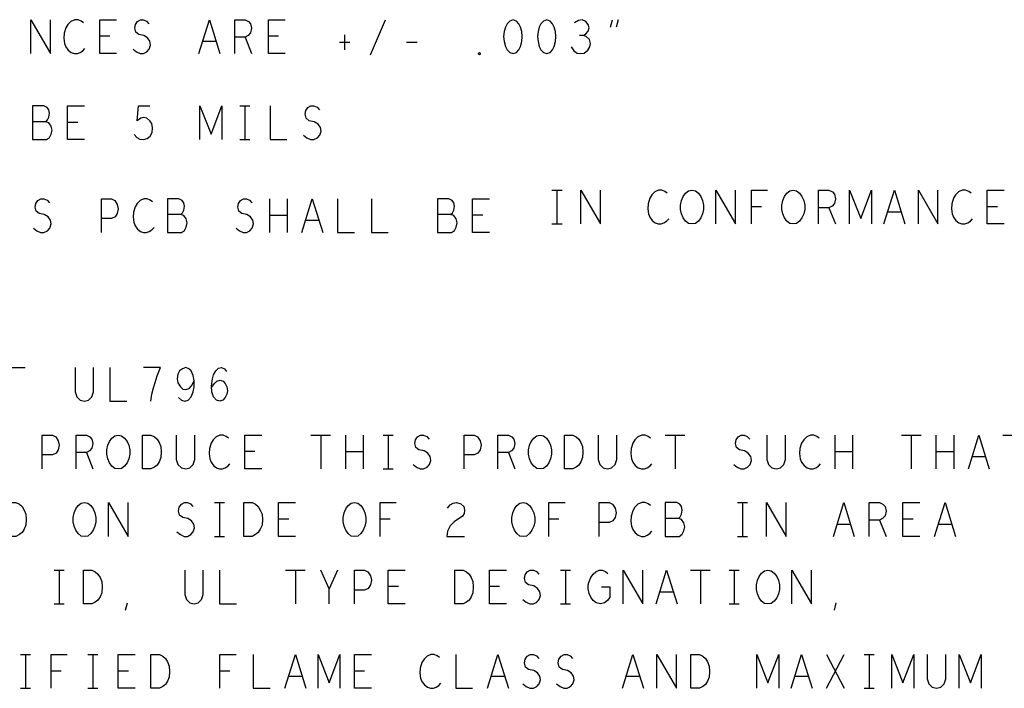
# Model space of a CAD drawing. Extents: x 28 to 61, y 25 to 46.
# Tile 42 of 49: x 52.3 to 55.2, y 36.3 to 38.3. Entities that reach past the tile are written whole.
import ezdxf

# ---------------------------------------------------------------- set-up
doc = ezdxf.new("R2010")
doc.units = 0
doc.layers.add('RVP8-TX_D_fab_art', color=2, linetype='CONTINUOUS')

msp = doc.modelspace()

# ---------------------------------------------------------------- linework, layer by layer
at = {"layer": 'RVP8-TX_D_fab_art'}
for points in [[(52.337, 38.172), (52.337, 38.272), (52.395, 38.172), (52.395, 38.272)], [(52.493, 38.263), (52.486, 38.268), (52.477, 38.272), (52.467, 38.272), (52.456, 38.267), (52.447, 38.258), (52.441, 38.248), (52.436, 38.232), (52.435, 38.217), (52.437, 38.202), (52.441, 38.192), (52.448, 38.182), (52.457, 38.175), (52.466, 38.172), (52.475, 38.172), (52.483, 38.175), (52.491, 38.18), (52.497, 38.187)], [(52.591, 38.172), (52.541, 38.172), (52.541, 38.272), (52.591, 38.272)], [(52.64, 38.185), (52.65, 38.177), (52.661, 38.172), (52.671, 38.172), (52.681, 38.177), (52.688, 38.185), (52.692, 38.197), (52.69, 38.208), (52.683, 38.218), (52.672, 38.225), (52.657, 38.228), (52.648, 38.235), (52.645, 38.247), (52.647, 38.258), (52.653, 38.267), (52.662, 38.272), (52.671, 38.272), (52.68, 38.268), (52.687, 38.26)], [(52.835, 38.172), (52.866, 38.272), (52.897, 38.172)], [(52.941, 38.172), (52.941, 38.272), (52.972, 38.272), (52.982, 38.267), (52.988, 38.26), (52.991, 38.247), (52.988, 38.233), (52.981, 38.225), (52.972, 38.22), (52.941, 38.22)], [(53.091, 38.172), (53.041, 38.172), (53.041, 38.272), (53.091, 38.272)], [(53.343, 38.168), (53.388, 38.272)], [(53.975, 38.225), (53.982, 38.23), (53.988, 38.238), (53.991, 38.248), (53.988, 38.258), (53.982, 38.267), (53.971, 38.272), (53.96, 38.27), (53.948, 38.263)], [(54.055, 38.25), (54.061, 38.272)], [(54.077, 38.272), (54.071, 38.25)], [(52.571, 38.223), (52.541, 38.223)], [(52.972, 38.22), (52.991, 38.172)], [(53.071, 38.223), (53.041, 38.223)], [(53.266, 38.227), (53.266, 38.183)], [(53.938, 38.192), (53.946, 38.18), (53.956, 38.173), (53.967, 38.172), (53.977, 38.173), (53.987, 38.182), (53.993, 38.192), (53.995, 38.202), (53.992, 38.213), (53.983, 38.222), (53.975, 38.225), (53.963, 38.225)], [(52.886, 38.207), (52.846, 38.207)], [(53.252, 38.205), (53.282, 38.205)], [(53.45, 38.205), (53.482, 38.205)], [(52.381, 37.97), (52.386, 37.975), (52.39, 37.983), (52.392, 37.995), (52.39, 38.005), (52.385, 38.012), (52.376, 38.017), (52.342, 38.017), (52.342, 37.917), (52.383, 37.917), (52.392, 37.923), (52.397, 37.933), (52.4, 37.945), (52.397, 37.957), (52.39, 37.967), (52.381, 37.97), (52.342, 37.97)], [(52.496, 37.917), (52.446, 37.917), (52.446, 38.017), (52.496, 38.017)], [(52.643, 37.932), (52.651, 37.923), (52.66, 37.918), (52.671, 37.917), (52.682, 37.92), (52.691, 37.927), (52.697, 37.938), (52.698, 37.952), (52.696, 37.965), (52.69, 37.973), (52.681, 37.98), (52.672, 37.982), (52.663, 37.98), (52.652, 37.973), (52.656, 38.017), (52.69, 38.017)], [(52.838, 37.917), (52.838, 38.017), (52.871, 37.933), (52.903, 38.017), (52.903, 37.917)], [(52.956, 38.017), (52.986, 38.017)], [(52.971, 38.017), (52.971, 37.917)], [(53.046, 38.017), (53.046, 37.917), (53.096, 37.917)], [(53.145, 37.93), (53.155, 37.922), (53.166, 37.917), (53.176, 37.917), (53.186, 37.922), (53.193, 37.93), (53.197, 37.942), (53.195, 37.953), (53.188, 37.963), (53.177, 37.97), (53.162, 37.973), (53.153, 37.98), (53.15, 37.992), (53.152, 38.003), (53.158, 38.012), (53.167, 38.017), (53.176, 38.017), (53.185, 38.013), (53.192, 38.005)], [(52.476, 37.968), (52.446, 37.968)], [(52.956, 37.917), (52.986, 37.917)], [(53.881, 37.767), (53.911, 37.767)], [(53.896, 37.767), (53.896, 37.667)], [(53.967, 37.667), (53.967, 37.767), (54.025, 37.667), (54.025, 37.767)], [(54.223, 37.758), (54.216, 37.763), (54.207, 37.767), (54.197, 37.767), (54.186, 37.762), (54.177, 37.753), (54.171, 37.743), (54.166, 37.727), (54.165, 37.712), (54.167, 37.697), (54.171, 37.687), (54.178, 37.677), (54.187, 37.67), (54.196, 37.667), (54.205, 37.667), (54.213, 37.67), (54.221, 37.675), (54.227, 37.682)], [(54.367, 37.667), (54.367, 37.767), (54.425, 37.667), (54.425, 37.767)], [(54.472, 37.667), (54.472, 37.767), (54.52, 37.767)], [(54.671, 37.667), (54.671, 37.767), (54.702, 37.767), (54.712, 37.762), (54.718, 37.755), (54.721, 37.742), (54.718, 37.728), (54.711, 37.72), (54.702, 37.715), (54.671, 37.715)], [(54.763, 37.667), (54.763, 37.767), (54.796, 37.683), (54.828, 37.767), (54.828, 37.667)], [(54.865, 37.667), (54.896, 37.767), (54.927, 37.667)], [(54.967, 37.667), (54.967, 37.767), (55.025, 37.667), (55.025, 37.767)], [(55.123, 37.758), (55.116, 37.763), (55.107, 37.767), (55.097, 37.767), (55.086, 37.762), (55.077, 37.753), (55.071, 37.743), (55.066, 37.727), (55.065, 37.712), (55.067, 37.697), (55.071, 37.687), (55.078, 37.677), (55.087, 37.67), (55.096, 37.667), (55.105, 37.667), (55.113, 37.67), (55.121, 37.675), (55.127, 37.682)], [(55.221, 37.667), (55.171, 37.667), (55.171, 37.767), (55.221, 37.767)], [(52.345, 37.655), (52.355, 37.647), (52.366, 37.642), (52.376, 37.642), (52.386, 37.647), (52.393, 37.655), (52.397, 37.667), (52.395, 37.678), (52.388, 37.688), (52.377, 37.695), (52.362, 37.698), (52.353, 37.705), (52.35, 37.717), (52.352, 37.728), (52.358, 37.737), (52.367, 37.742), (52.376, 37.742), (52.385, 37.738), (52.392, 37.73)], [(52.546, 37.642), (52.546, 37.742), (52.576, 37.742), (52.586, 37.737), (52.593, 37.725), (52.596, 37.712), (52.593, 37.698), (52.587, 37.688), (52.576, 37.683), (52.546, 37.683)], [(52.698, 37.733), (52.691, 37.738), (52.682, 37.742), (52.672, 37.742), (52.661, 37.737), (52.652, 37.728), (52.646, 37.718), (52.641, 37.702), (52.64, 37.687), (52.642, 37.672), (52.646, 37.662), (52.653, 37.652), (52.662, 37.645), (52.671, 37.642), (52.68, 37.642), (52.688, 37.645), (52.696, 37.65), (52.702, 37.657)], [(52.781, 37.695), (52.786, 37.7), (52.79, 37.708), (52.792, 37.72), (52.79, 37.73), (52.785, 37.737), (52.776, 37.742), (52.742, 37.742), (52.742, 37.642), (52.783, 37.642), (52.792, 37.648), (52.797, 37.658), (52.8, 37.67), (52.797, 37.682), (52.79, 37.692), (52.781, 37.695), (52.742, 37.695)], [(52.945, 37.655), (52.955, 37.647), (52.966, 37.642), (52.976, 37.642), (52.986, 37.647), (52.993, 37.655), (52.997, 37.667), (52.995, 37.678), (52.988, 37.688), (52.977, 37.695), (52.962, 37.698), (52.953, 37.705), (52.95, 37.717), (52.952, 37.728), (52.958, 37.737), (52.967, 37.742), (52.976, 37.742), (52.985, 37.738), (52.992, 37.73)], [(53.045, 37.642), (53.045, 37.742)], [(53.097, 37.742), (53.097, 37.642)], [(53.14, 37.642), (53.171, 37.742), (53.202, 37.642)], [(53.246, 37.742), (53.246, 37.642), (53.296, 37.642)], [(53.346, 37.742), (53.346, 37.642), (53.396, 37.642)], [(53.581, 37.695), (53.586, 37.7), (53.59, 37.708), (53.592, 37.72), (53.59, 37.73), (53.585, 37.737), (53.576, 37.742), (53.542, 37.742), (53.542, 37.642), (53.583, 37.642), (53.592, 37.648), (53.597, 37.658), (53.6, 37.67), (53.597, 37.682), (53.59, 37.692), (53.581, 37.695), (53.542, 37.695)], [(53.696, 37.642), (53.646, 37.642), (53.646, 37.742), (53.696, 37.742)], [(54.502, 37.718), (54.472, 37.718)], [(54.702, 37.715), (54.721, 37.667)], [(54.916, 37.702), (54.876, 37.702)], [(55.201, 37.718), (55.171, 37.718)], [(53.097, 37.692), (53.045, 37.692)], [(53.191, 37.677), (53.151, 37.677)], [(53.676, 37.693), (53.646, 37.693)], [(53.881, 37.667), (53.911, 37.667)], [(52.272, 37.142), (52.272, 37.242), (52.32, 37.242)], [(52.468, 37.242), (52.468, 37.17), (52.473, 37.155), (52.483, 37.145), (52.496, 37.142), (52.508, 37.145), (52.518, 37.155), (52.523, 37.17), (52.523, 37.242)], [(52.571, 37.242), (52.571, 37.142), (52.621, 37.142)], [(52.693, 37.142), (52.696, 37.163), (52.7, 37.182), (52.705, 37.198), (52.711, 37.217), (52.721, 37.242), (52.671, 37.242)], [(52.775, 37.153), (52.783, 37.145), (52.793, 37.142), (52.803, 37.145), (52.812, 37.155), (52.818, 37.17), (52.821, 37.185), (52.821, 37.203), (52.818, 37.218), (52.812, 37.232), (52.805, 37.238), (52.796, 37.242), (52.786, 37.238), (52.778, 37.232), (52.773, 37.222), (52.771, 37.208), (52.773, 37.197), (52.78, 37.185), (52.787, 37.178), (52.796, 37.177), (52.806, 37.18), (52.813, 37.188), (52.821, 37.203)], [(52.872, 37.183), (52.881, 37.195), (52.888, 37.202), (52.898, 37.205), (52.907, 37.202), (52.913, 37.195), (52.918, 37.185), (52.92, 37.173), (52.918, 37.163), (52.913, 37.153), (52.906, 37.145), (52.897, 37.142), (52.887, 37.145), (52.878, 37.155), (52.873, 37.17), (52.872, 37.187), (52.875, 37.208), (52.878, 37.22), (52.885, 37.232), (52.893, 37.24), (52.902, 37.242), (52.911, 37.238), (52.917, 37.23)], [(52.371, 36.942), (52.371, 37.042), (52.401, 37.042), (52.411, 37.037), (52.418, 37.025), (52.421, 37.012), (52.418, 36.998), (52.412, 36.988), (52.401, 36.983), (52.371, 36.983)], [(52.471, 36.942), (52.471, 37.042), (52.502, 37.042), (52.512, 37.037), (52.518, 37.03), (52.521, 37.017), (52.518, 37.003), (52.511, 36.995), (52.502, 36.99), (52.471, 36.99)], [(52.768, 37.042), (52.768, 36.97), (52.773, 36.955), (52.783, 36.945), (52.796, 36.942), (52.808, 36.945), (52.818, 36.955), (52.823, 36.97), (52.823, 37.042)], [(52.923, 37.033), (52.916, 37.038), (52.907, 37.042), (52.897, 37.042), (52.886, 37.037), (52.877, 37.028), (52.871, 37.018), (52.866, 37.002), (52.865, 36.987), (52.867, 36.972), (52.871, 36.962), (52.878, 36.952), (52.887, 36.945), (52.896, 36.942), (52.905, 36.942), (52.913, 36.945), (52.921, 36.95), (52.927, 36.957)], [(53.021, 36.942), (52.971, 36.942), (52.971, 37.042), (53.021, 37.042)], [(53.167, 37.042), (53.225, 37.042)], [(53.196, 37.042), (53.196, 36.942)], [(53.27, 36.942), (53.27, 37.042)], [(53.322, 37.042), (53.322, 36.942)], [(53.381, 37.042), (53.411, 37.042)], [(53.396, 37.042), (53.396, 36.942)], [(53.47, 36.955), (53.48, 36.947), (53.491, 36.942), (53.501, 36.942), (53.511, 36.947), (53.518, 36.955), (53.522, 36.967), (53.52, 36.978), (53.513, 36.988), (53.502, 36.995), (53.487, 36.998), (53.478, 37.005), (53.475, 37.017), (53.477, 37.028), (53.483, 37.037), (53.492, 37.042), (53.501, 37.042), (53.51, 37.038), (53.517, 37.03), (53.517, 37.03)], [(53.621, 36.942), (53.621, 37.042), (53.651, 37.042), (53.661, 37.037), (53.668, 37.025), (53.671, 37.012), (53.668, 36.998), (53.662, 36.988), (53.651, 36.983), (53.621, 36.983)], [(53.721, 36.942), (53.721, 37.042), (53.752, 37.042), (53.762, 37.037), (53.768, 37.03), (53.771, 37.017), (53.768, 37.003), (53.761, 36.995), (53.752, 36.99), (53.721, 36.99)], [(54.018, 37.042), (54.018, 36.97), (54.023, 36.955), (54.033, 36.945), (54.046, 36.942), (54.058, 36.945), (54.068, 36.955), (54.073, 36.97), (54.073, 37.042)], [(54.173, 37.033), (54.166, 37.038), (54.157, 37.042), (54.147, 37.042), (54.136, 37.037), (54.127, 37.028), (54.121, 37.018), (54.116, 37.002), (54.115, 36.987), (54.117, 36.972), (54.121, 36.962), (54.128, 36.952), (54.137, 36.945), (54.146, 36.942), (54.155, 36.942), (54.163, 36.945), (54.171, 36.95), (54.177, 36.957)], [(54.217, 37.042), (54.275, 37.042)], [(54.246, 37.042), (54.246, 36.942)], [(54.42, 36.955), (54.43, 36.947), (54.441, 36.942), (54.451, 36.942), (54.461, 36.947), (54.468, 36.955), (54.472, 36.967), (54.47, 36.978), (54.463, 36.988), (54.452, 36.995), (54.437, 36.998), (54.428, 37.005), (54.425, 37.017), (54.427, 37.028), (54.433, 37.037), (54.442, 37.042), (54.451, 37.042), (54.46, 37.038), (54.467, 37.03)], [(54.518, 37.042), (54.518, 36.97), (54.523, 36.955), (54.533, 36.945), (54.546, 36.942), (54.558, 36.945), (54.568, 36.955), (54.573, 36.97), (54.573, 37.042)], [(54.673, 37.033), (54.666, 37.038), (54.657, 37.042), (54.647, 37.042), (54.636, 37.037), (54.627, 37.028), (54.621, 37.018), (54.616, 37.002), (54.615, 36.987), (54.617, 36.972), (54.621, 36.962), (54.628, 36.952), (54.637, 36.945), (54.646, 36.942), (54.655, 36.942), (54.663, 36.945), (54.671, 36.95), (54.677, 36.957)], [(54.72, 36.942), (54.72, 37.042)], [(54.772, 37.042), (54.772, 36.942)], [(54.917, 37.042), (54.975, 37.042)], [(54.946, 37.042), (54.946, 36.942)], [(55.02, 36.942), (55.02, 37.042)], [(55.072, 37.042), (55.072, 36.942)], [(55.115, 36.942), (55.146, 37.042), (55.177, 36.942)], [(55.217, 37.042), (55.275, 37.042)], [(52.502, 36.99), (52.521, 36.942)], [(53.001, 36.993), (52.971, 36.993)], [(53.322, 36.992), (53.27, 36.992)], [(53.752, 36.99), (53.771, 36.942)], [(54.772, 36.992), (54.72, 36.992)], [(55.072, 36.992), (55.02, 36.992)], [(55.166, 36.977), (55.126, 36.977)], [(53.381, 36.942), (53.411, 36.942)], [(52.567, 36.742), (52.567, 36.842), (52.625, 36.742), (52.625, 36.842)], [(52.77, 36.755), (52.78, 36.747), (52.791, 36.742), (52.801, 36.742), (52.811, 36.747), (52.818, 36.755), (52.822, 36.767), (52.82, 36.778), (52.813, 36.788), (52.802, 36.795), (52.787, 36.798), (52.778, 36.805), (52.775, 36.817), (52.777, 36.828), (52.783, 36.837), (52.792, 36.842), (52.801, 36.842), (52.81, 36.838), (52.817, 36.83)], [(52.881, 36.842), (52.911, 36.842)], [(52.896, 36.842), (52.896, 36.742)], [(53.121, 36.742), (53.071, 36.742), (53.071, 36.842), (53.121, 36.842)], [(53.372, 36.742), (53.372, 36.842), (53.42, 36.842)], [(53.572, 36.825), (53.58, 36.835), (53.588, 36.84), (53.598, 36.842), (53.611, 36.838), (53.62, 36.83), (53.622, 36.82), (53.621, 36.81), (53.616, 36.802), (53.591, 36.785), (53.58, 36.773), (53.572, 36.757), (53.57, 36.742), (53.622, 36.742)], [(53.872, 36.742), (53.872, 36.842), (53.92, 36.842)], [(54.021, 36.742), (54.021, 36.842), (54.051, 36.842), (54.061, 36.837), (54.068, 36.825), (54.071, 36.812), (54.068, 36.798), (54.062, 36.788), (54.051, 36.783), (54.021, 36.783)], [(54.173, 36.833), (54.166, 36.838), (54.157, 36.842), (54.147, 36.842), (54.136, 36.837), (54.127, 36.828), (54.121, 36.818), (54.116, 36.802), (54.115, 36.787), (54.117, 36.772), (54.121, 36.762), (54.128, 36.752), (54.137, 36.745), (54.146, 36.742), (54.155, 36.742), (54.163, 36.745), (54.171, 36.75), (54.177, 36.757)], [(54.256, 36.795), (54.261, 36.8), (54.265, 36.808), (54.267, 36.82), (54.265, 36.83), (54.26, 36.837), (54.251, 36.842), (54.217, 36.842), (54.217, 36.742), (54.258, 36.742), (54.267, 36.748), (54.272, 36.758), (54.275, 36.77), (54.272, 36.782), (54.265, 36.792), (54.256, 36.795), (54.217, 36.795)], [(54.431, 36.842), (54.461, 36.842)], [(54.446, 36.842), (54.446, 36.742)], [(54.517, 36.742), (54.517, 36.842), (54.575, 36.742), (54.575, 36.842)], [(54.715, 36.742), (54.746, 36.842), (54.777, 36.742)], [(54.821, 36.742), (54.821, 36.842), (54.852, 36.842), (54.862, 36.837), (54.868, 36.83), (54.871, 36.817), (54.868, 36.803), (54.861, 36.795), (54.852, 36.79), (54.821, 36.79)], [(54.971, 36.742), (54.921, 36.742), (54.921, 36.842), (54.971, 36.842)], [(55.015, 36.742), (55.046, 36.842), (55.077, 36.742)], [(53.101, 36.793), (53.071, 36.793)], [(53.402, 36.793), (53.372, 36.793)], [(53.902, 36.793), (53.872, 36.793)], [(54.852, 36.79), (54.871, 36.742)], [(54.951, 36.793), (54.921, 36.793)], [(54.766, 36.777), (54.726, 36.777)], [(55.066, 36.777), (55.026, 36.777)], [(52.881, 36.742), (52.911, 36.742)], [(54.431, 36.742), (54.461, 36.742)], [(52.406, 36.642), (52.436, 36.642)], [(52.421, 36.642), (52.421, 36.542)], [(52.793, 36.642), (52.793, 36.57), (52.798, 36.555), (52.808, 36.545), (52.821, 36.542), (52.833, 36.545), (52.843, 36.555), (52.848, 36.57), (52.848, 36.642)], [(52.896, 36.642), (52.896, 36.542), (52.946, 36.542)], [(53.092, 36.642), (53.15, 36.642)], [(53.121, 36.642), (53.121, 36.542)], [(53.221, 36.542), (53.221, 36.587), (53.196, 36.642)], [(53.246, 36.642), (53.221, 36.587)], [(53.296, 36.542), (53.296, 36.642), (53.326, 36.642), (53.336, 36.637), (53.343, 36.625), (53.346, 36.612), (53.343, 36.598), (53.337, 36.588), (53.326, 36.583), (53.296, 36.583)], [(53.446, 36.542), (53.396, 36.542), (53.396, 36.642), (53.446, 36.642)], [(53.746, 36.542), (53.696, 36.542), (53.696, 36.642), (53.746, 36.642)], [(53.795, 36.555), (53.805, 36.547), (53.816, 36.542), (53.826, 36.542), (53.836, 36.547), (53.843, 36.555), (53.847, 36.567), (53.845, 36.578), (53.838, 36.588), (53.827, 36.595), (53.812, 36.598), (53.803, 36.605), (53.8, 36.617), (53.802, 36.628), (53.808, 36.637), (53.817, 36.642), (53.826, 36.642), (53.835, 36.638), (53.842, 36.63)], [(53.906, 36.642), (53.936, 36.642)], [(53.921, 36.642), (53.921, 36.542)], [(54.028, 36.592), (54.053, 36.592), (54.053, 36.562), (54.046, 36.552), (54.037, 36.545), (54.025, 36.542), (54.012, 36.545), (54.003, 36.552), (53.996, 36.562), (53.991, 36.573), (53.988, 36.587), (53.988, 36.598), (53.991, 36.608), (53.996, 36.62), (54.003, 36.63), (54.011, 36.637), (54.021, 36.642), (54.03, 36.642), (54.04, 36.638), (54.047, 36.632)], [(54.092, 36.542), (54.092, 36.642), (54.15, 36.542), (54.15, 36.642)], [(54.19, 36.542), (54.221, 36.642), (54.252, 36.542)], [(54.292, 36.642), (54.35, 36.642)], [(54.321, 36.642), (54.321, 36.542)], [(54.406, 36.642), (54.436, 36.642)], [(54.421, 36.642), (54.421, 36.542)], [(54.592, 36.542), (54.592, 36.642), (54.65, 36.542), (54.65, 36.642)], [(53.426, 36.593), (53.396, 36.593)], [(53.726, 36.593), (53.696, 36.593)], [(54.241, 36.577), (54.201, 36.577)], [(52.406, 36.542), (52.436, 36.542)], [(52.618, 36.523), (52.623, 36.545)], [(53.906, 36.542), (53.936, 36.542)], [(54.406, 36.542), (54.436, 36.542)], [(54.718, 36.523), (54.723, 36.545)], [(52.306, 36.392), (52.336, 36.392)], [(52.321, 36.392), (52.321, 36.292)], [(52.397, 36.292), (52.397, 36.392), (52.445, 36.392)], [(52.506, 36.392), (52.536, 36.392)], [(52.521, 36.392), (52.521, 36.292)], [(52.646, 36.292), (52.596, 36.292), (52.596, 36.392), (52.646, 36.392)], [(52.897, 36.292), (52.897, 36.392), (52.945, 36.392)], [(52.996, 36.392), (52.996, 36.292), (53.046, 36.292)], [(53.09, 36.292), (53.121, 36.392), (53.152, 36.292)], [(53.188, 36.292), (53.188, 36.392), (53.221, 36.308), (53.253, 36.392), (53.253, 36.292)], [(53.346, 36.292), (53.296, 36.292), (53.296, 36.392), (53.346, 36.392)], [(53.548, 36.383), (53.541, 36.388), (53.532, 36.392), (53.522, 36.392), (53.511, 36.387), (53.502, 36.378), (53.496, 36.368), (53.491, 36.352), (53.49, 36.337), (53.492, 36.322), (53.496, 36.312), (53.503, 36.302), (53.512, 36.295), (53.521, 36.292), (53.53, 36.292), (53.538, 36.295), (53.546, 36.3), (53.552, 36.307)], [(53.596, 36.392), (53.596, 36.292), (53.646, 36.292)], [(53.69, 36.292), (53.721, 36.392), (53.752, 36.292)], [(53.795, 36.305), (53.805, 36.297), (53.816, 36.292), (53.826, 36.292), (53.836, 36.297), (53.843, 36.305), (53.847, 36.317), (53.845, 36.328), (53.838, 36.338), (53.827, 36.345), (53.812, 36.348), (53.803, 36.355), (53.8, 36.367), (53.802, 36.378), (53.808, 36.387), (53.817, 36.392), (53.826, 36.392), (53.835, 36.388), (53.842, 36.38)], [(53.895, 36.305), (53.905, 36.297), (53.916, 36.292), (53.926, 36.292), (53.936, 36.297), (53.943, 36.305), (53.947, 36.317), (53.945, 36.328), (53.938, 36.338), (53.927, 36.345), (53.912, 36.348), (53.903, 36.355), (53.9, 36.367), (53.902, 36.378), (53.908, 36.387), (53.917, 36.392), (53.926, 36.392), (53.935, 36.388), (53.942, 36.38)], [(54.09, 36.292), (54.121, 36.392), (54.152, 36.292)], [(54.192, 36.292), (54.192, 36.392), (54.25, 36.292), (54.25, 36.392)], [(54.488, 36.292), (54.488, 36.392), (54.521, 36.308), (54.553, 36.392), (54.553, 36.292)], [(54.59, 36.292), (54.621, 36.392), (54.652, 36.292)], [(54.695, 36.292), (54.747, 36.392)], [(54.695, 36.392), (54.747, 36.292)], [(54.806, 36.392), (54.836, 36.392)], [(54.821, 36.392), (54.821, 36.292)], [(54.888, 36.292), (54.888, 36.392), (54.921, 36.308), (54.953, 36.392), (54.953, 36.292)], [(54.993, 36.392), (54.993, 36.32), (54.998, 36.305), (55.008, 36.295), (55.021, 36.292), (55.033, 36.295), (55.043, 36.305), (55.048, 36.32), (55.048, 36.392)], [(55.088, 36.292), (55.088, 36.392), (55.121, 36.308), (55.153, 36.392), (55.153, 36.292)], [(52.427, 36.343), (52.397, 36.343)], [(52.626, 36.343), (52.596, 36.343)], [(52.927, 36.343), (52.897, 36.343)], [(53.141, 36.327), (53.101, 36.327)], [(53.326, 36.343), (53.296, 36.343)], [(53.741, 36.327), (53.701, 36.327)], [(54.141, 36.327), (54.101, 36.327)], [(54.641, 36.327), (54.601, 36.327)], [(52.306, 36.292), (52.336, 36.292)], [(52.506, 36.292), (52.536, 36.292)], [(54.806, 36.292), (54.836, 36.292)]]:
    msp.add_lwpolyline(points, dxfattribs=at)
for points in [[(53.766, 38.272), (53.756, 38.268), (53.748, 38.26), (53.743, 38.25), (53.74, 38.237), (53.738, 38.222), (53.74, 38.207), (53.743, 38.193), (53.748, 38.183), (53.756, 38.175), (53.766, 38.172), (53.776, 38.175), (53.783, 38.183), (53.788, 38.193), (53.792, 38.207), (53.793, 38.222), (53.792, 38.237), (53.788, 38.25), (53.783, 38.26), (53.776, 38.268), (53.766, 38.272)], [(53.866, 38.272), (53.856, 38.268), (53.848, 38.26), (53.843, 38.25), (53.84, 38.237), (53.838, 38.222), (53.84, 38.207), (53.843, 38.193), (53.848, 38.183), (53.856, 38.175), (53.866, 38.172), (53.876, 38.175), (53.883, 38.183), (53.888, 38.193), (53.892, 38.207), (53.893, 38.222), (53.892, 38.237), (53.888, 38.25), (53.883, 38.26), (53.876, 38.268), (53.866, 38.272)], [(53.666, 38.168), (53.663, 38.17), (53.663, 38.173), (53.666, 38.175), (53.668, 38.173), (53.668, 38.17), (53.666, 38.168)], [(54.296, 37.667), (54.286, 37.668), (54.277, 37.675), (54.27, 37.685), (54.265, 37.697), (54.262, 37.71), (54.262, 37.723), (54.265, 37.737), (54.27, 37.748), (54.277, 37.758), (54.286, 37.765), (54.296, 37.767), (54.306, 37.765), (54.315, 37.758), (54.322, 37.748), (54.327, 37.737), (54.33, 37.723), (54.33, 37.71), (54.327, 37.697), (54.322, 37.685), (54.315, 37.675), (54.306, 37.668), (54.296, 37.667)], [(54.596, 37.667), (54.586, 37.668), (54.577, 37.675), (54.57, 37.685), (54.565, 37.697), (54.562, 37.71), (54.562, 37.723), (54.565, 37.737), (54.57, 37.748), (54.577, 37.758), (54.586, 37.765), (54.596, 37.767), (54.606, 37.765), (54.615, 37.758), (54.622, 37.748), (54.627, 37.737), (54.63, 37.723), (54.63, 37.71), (54.627, 37.697), (54.622, 37.685), (54.615, 37.675), (54.606, 37.668), (54.596, 37.667)], [(52.596, 36.942), (52.586, 36.943), (52.577, 36.95), (52.57, 36.96), (52.565, 36.972), (52.562, 36.985), (52.562, 36.998), (52.565, 37.012), (52.57, 37.023), (52.577, 37.033), (52.586, 37.04), (52.596, 37.042), (52.606, 37.04), (52.615, 37.033), (52.622, 37.023), (52.627, 37.012), (52.63, 36.998), (52.63, 36.985), (52.627, 36.972), (52.622, 36.96), (52.615, 36.95), (52.606, 36.943), (52.596, 36.942)], [(52.668, 36.942), (52.668, 37.042), (52.693, 37.042), (52.703, 37.037), (52.711, 37.03), (52.717, 37.02), (52.722, 37.008), (52.723, 36.992), (52.722, 36.975), (52.717, 36.963), (52.711, 36.953), (52.703, 36.947), (52.693, 36.942), (52.668, 36.942)], [(53.846, 36.942), (53.836, 36.943), (53.827, 36.95), (53.82, 36.96), (53.815, 36.972), (53.812, 36.985), (53.812, 36.998), (53.815, 37.012), (53.82, 37.023), (53.827, 37.033), (53.836, 37.04), (53.846, 37.042), (53.856, 37.04), (53.865, 37.033), (53.872, 37.023), (53.877, 37.012), (53.88, 36.998), (53.88, 36.985), (53.877, 36.972), (53.872, 36.96), (53.865, 36.95), (53.856, 36.943), (53.846, 36.942)], [(53.918, 36.942), (53.918, 37.042), (53.943, 37.042), (53.953, 37.037), (53.961, 37.03), (53.967, 37.02), (53.972, 37.008), (53.973, 36.992), (53.972, 36.975), (53.967, 36.963), (53.961, 36.953), (53.953, 36.947), (53.943, 36.942), (53.918, 36.942)], [(52.268, 36.742), (52.268, 36.842), (52.293, 36.842), (52.303, 36.837), (52.311, 36.83), (52.317, 36.82), (52.322, 36.808), (52.323, 36.792), (52.322, 36.775), (52.317, 36.763), (52.311, 36.753), (52.303, 36.747), (52.293, 36.742), (52.268, 36.742)], [(52.496, 36.742), (52.486, 36.743), (52.477, 36.75), (52.47, 36.76), (52.465, 36.772), (52.462, 36.785), (52.462, 36.798), (52.465, 36.812), (52.47, 36.823), (52.477, 36.833), (52.486, 36.84), (52.496, 36.842), (52.506, 36.84), (52.515, 36.833), (52.522, 36.823), (52.527, 36.812), (52.53, 36.798), (52.53, 36.785), (52.527, 36.772), (52.522, 36.76), (52.515, 36.75), (52.506, 36.743), (52.496, 36.742)], [(52.968, 36.742), (52.968, 36.842), (52.993, 36.842), (53.003, 36.837), (53.011, 36.83), (53.017, 36.82), (53.022, 36.808), (53.023, 36.792), (53.022, 36.775), (53.017, 36.763), (53.011, 36.753), (53.003, 36.747), (52.993, 36.742), (52.968, 36.742)], [(53.296, 36.742), (53.286, 36.743), (53.277, 36.75), (53.27, 36.76), (53.265, 36.772), (53.262, 36.785), (53.262, 36.798), (53.265, 36.812), (53.27, 36.823), (53.277, 36.833), (53.286, 36.84), (53.296, 36.842), (53.306, 36.84), (53.315, 36.833), (53.322, 36.823), (53.327, 36.812), (53.33, 36.798), (53.33, 36.785), (53.327, 36.772), (53.322, 36.76), (53.315, 36.75), (53.306, 36.743), (53.296, 36.742)], [(53.796, 36.742), (53.786, 36.743), (53.777, 36.75), (53.77, 36.76), (53.765, 36.772), (53.762, 36.785), (53.762, 36.798), (53.765, 36.812), (53.77, 36.823), (53.777, 36.833), (53.786, 36.84), (53.796, 36.842), (53.806, 36.84), (53.815, 36.833), (53.822, 36.823), (53.827, 36.812), (53.83, 36.798), (53.83, 36.785), (53.827, 36.772), (53.822, 36.76), (53.815, 36.75), (53.806, 36.743), (53.796, 36.742)], [(52.493, 36.542), (52.493, 36.642), (52.518, 36.642), (52.528, 36.637), (52.536, 36.63), (52.542, 36.62), (52.547, 36.608), (52.548, 36.592), (52.547, 36.575), (52.542, 36.563), (52.536, 36.553), (52.528, 36.547), (52.518, 36.542), (52.493, 36.542)], [(53.593, 36.542), (53.593, 36.642), (53.618, 36.642), (53.628, 36.637), (53.636, 36.63), (53.642, 36.62), (53.647, 36.608), (53.648, 36.592), (53.647, 36.575), (53.642, 36.563), (53.636, 36.553), (53.628, 36.547), (53.618, 36.542), (53.593, 36.542)], [(54.521, 36.542), (54.511, 36.543), (54.502, 36.55), (54.495, 36.56), (54.49, 36.572), (54.487, 36.585), (54.487, 36.598), (54.49, 36.612), (54.495, 36.623), (54.502, 36.633), (54.511, 36.64), (54.521, 36.642), (54.531, 36.64), (54.54, 36.633), (54.547, 36.623), (54.552, 36.612), (54.555, 36.598), (54.555, 36.585), (54.552, 36.572), (54.547, 36.56), (54.54, 36.55), (54.531, 36.543), (54.521, 36.542)], [(52.693, 36.292), (52.693, 36.392), (52.718, 36.392), (52.728, 36.387), (52.736, 36.38), (52.742, 36.37), (52.747, 36.358), (52.748, 36.342), (52.747, 36.325), (52.742, 36.313), (52.736, 36.303), (52.728, 36.297), (52.718, 36.292), (52.693, 36.292)], [(54.293, 36.292), (54.293, 36.392), (54.318, 36.392), (54.328, 36.387), (54.336, 36.38), (54.342, 36.37), (54.347, 36.358), (54.348, 36.342), (54.347, 36.325), (54.342, 36.313), (54.336, 36.303), (54.328, 36.297), (54.318, 36.292), (54.293, 36.292)]]:
    msp.add_lwpolyline(points, close=True, dxfattribs=at)

doc.saveas('drawing.dxf')
